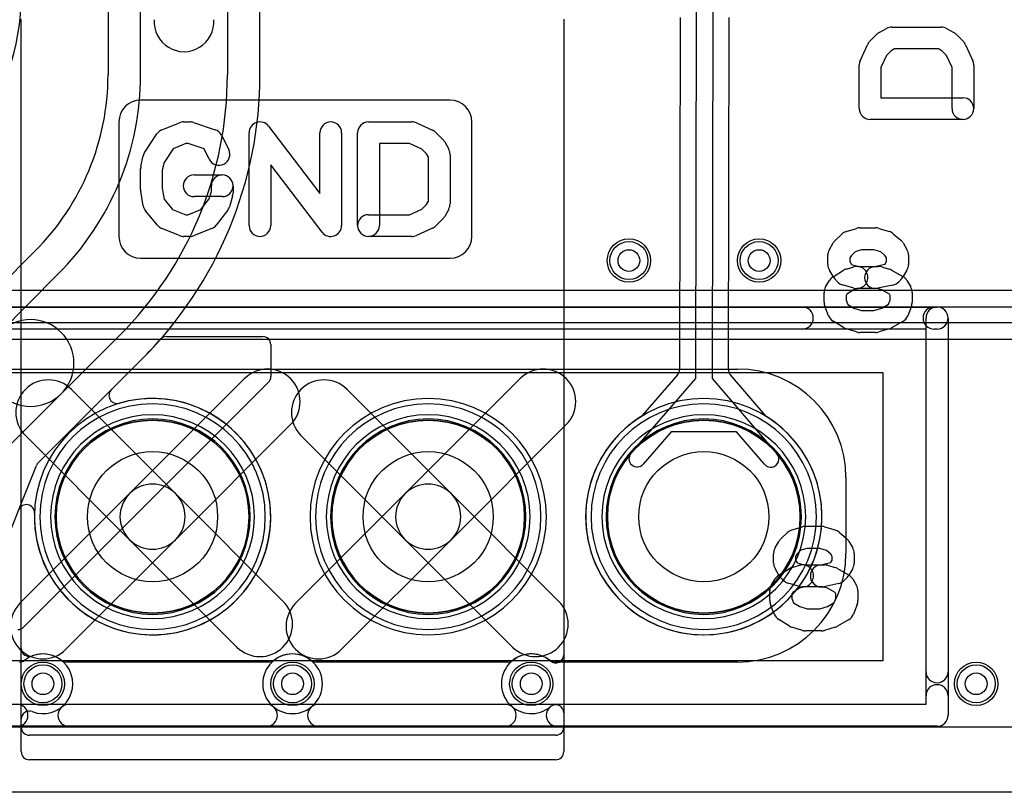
# Model space of a CAD drawing. Extents: x 0 to 57.1, y 0 to 59.8.
# Tile 7 of 45: x 28 to 37.1, y 6.5 to 13.6. Entities that reach past the tile are written whole.
import ezdxf

# ---------------------------------------------------------------- set-up
doc = ezdxf.new("R2010")
doc.units = 0
for name, color, linetype in [('Hole', 1, 'CONTINUOUS'), ('L1', 3, 'CONTINUOUS'), ('L2', 3, 'CONTINUOUS'), ('L3', 3, 'CONTINUOUS'), ('L4', 3, 'CONTINUOUS'), ('MetalMask-A', 176, 'CONTINUOUS'), ('Outline', 7, 'CONTINUOUS'), ('PartsArea-A', 111, 'CONTINUOUS'), ('PartsArea-B', 111, 'CONTINUOUS'), ('PartsSilk-A', 221, 'CONTINUOUS'), ('PartsSilk-B', 221, 'CONTINUOUS'), ('Resist-A', 2, 'CONTINUOUS'), ('Resist-B', 2, 'CONTINUOUS'), ('Silk-A', 140, 'CONTINUOUS'), ('Silk-B', 140, 'CONTINUOUS')]:
    doc.layers.add(name, color=color, linetype=linetype)

msp = doc.modelspace()

# ---------------------------------------------------------------- linework, layer by layer
at = {"layer": 'Hole'}
for centre, radius in [((33.6, 11.4), 0.1), ((34.8, 11.4), 0.1), ((29.21, 9.04), 0.6), ((31.75, 9.04), 0.6), ((34.29, 9.04), 0.6), ((28.2, 7.5), 0.1), ((30.5, 7.5), 0.1), ((32.7, 7.5), 0.1), ((36.8, 7.5), 0.1)]:
    msp.add_circle(centre, radius, dxfattribs=at)
at = {"layer": 'L1'}
for p, q in [((28.79996, 16.1), (28.79996, 13.11264)), ((30.20004, 13.11264), (30.20004, 14.52496)), ((29.1, 13.11264), (29.1, 14.2)), ((29.9, 14.2), (29.9, 13.11264)), ((34.21721, 10.31265), (34.22313, 13.72284)), ((34.37313, 13.72257), (34.36721, 10.31238)), ((34.07295, 13.64117), (34.06731, 10.3967)), ((34.51739, 10.39592), (34.52303, 13.6404)), ((28.12632, 11.48632), (27.16726, 10.52726)), ((27.80285, 10.73853), (28.33848, 11.27416)), ((28.90416, 10.70848), (28.36853, 10.17285)), ((29.33944, 10.7), (30.22503, 10.7)), ((30.3, 10.62503), (30.3, 10.33105)), ((28.15726, 9.53726), (29.11632, 10.49632)), ((28.83077, 10.21077), (29.11632, 10.49632)), ((34.04896, 10.34768), (33.72635, 9.97584)), ((34.85688, 9.97391), (34.53557, 10.34684)), ((30.27804, 10.27804), (28.02196, 8.02196)), ((31.53787, 9.25213), (32.59787, 10.31213)), ((33.61851, 9.6226), (34.21721, 10.31265)), ((34.36721, 10.31238), (34.96351, 9.62026)), ((28.36853, 10.17285), (27.89081, 9.69513)), ((31.00213, 10.21213), (31.96213, 9.25213)), ((33.02213, 9.88787), (31.96213, 8.82787)), ((33.99068, 9.82267), (33.73181, 9.5243)), ((34.59203, 9.82163), (33.99068, 9.82267)), ((34.84987, 9.52236), (34.59203, 9.82163)), ((31.53787, 8.82787), (30.57787, 9.78787)), ((27.77352, 8.59718), (28.14069, 9.51217)), ((29.42213, 9.25213), (30.41213, 8.26213)), ((30.52787, 8.24213), (31.53787, 9.25213)), ((31.96213, 9.25213), (32.95213, 8.26213)), ((29.98787, 7.83787), (28.99787, 8.82787)), ((31.96213, 8.82787), (30.95213, 7.81787)), ((32.52787, 7.83787), (31.53787, 8.82787)), ((53.61, 7.10004), (20.5, 7.10004))]:
    msp.add_line(p, q, dxfattribs=at)
for centre, radius in [((33.6, 11.4), 0.2), ((34.8, 11.4), 0.2), ((29.21, 9.04), 0.889), ((31.75, 9.04), 0.889), ((34.29, 9.04), 0.889), ((28.2, 7.5), 0.2), ((30.5, 7.5), 0.2), ((32.7, 7.5), 0.2), ((36.8, 7.5), 0.2)]:
    msp.add_circle(centre, radius, dxfattribs=at)
for centre, radius, start, end in [((25.8, 13.85291), 2.20004, -75.000087, 0), ((26.49998, 13.11264), 2.29998, -44.999648, 0), ((26.5, 13.11264), 2.6, -45, 0), ((26.5, 13.11264), 3.4, -45, 0), ((26.5, 13.11265), 3.70004, -45.000109, -0.000155), ((28.08569, 10.45569), 0.4, -45, 135), ((28.08569, 10.45569), 0.4, 135, -45), ((26.5, 13.11265), 3.70004, -45.000109, -41.221484), ((29.33944, 10.62503), 0.07497, 90, 138.780284), ((30.22503, 10.62503), 0.07497, 0, 90), ((32.81, 10.1), 0.3, -45, 135), ((33.99231, 10.39683), 0.075, -40.945173, -0.099313), ((34.59239, 10.39579), 0.075, 179.900687, -139.25535), ((30.22503, 10.33105), 0.07497, -45, 0), ((30.79, 10), 0.3, 45, -135), ((28.88332, 10.15725), 0.075, 135.081025, -73.700989), ((28.8838, 10.15774), 0.075, 135, 135.605024), ((29.20999, 9.03998), 1.08904, 178.222513, 106.297916), ((31.75, 9.04), 1.08904, 90, -90), ((31.75, 9.04), 1.08904, -90, 90), ((34.29001, 9.04), 1.08904, 122.200961, 57.556892), ((33.6697, 10.02499), 0.075, -57.795407, -40.945173), ((34.91371, 10.02285), 0.075, -139.266124, -122.40381), ((34.91447, 10.02236), 0.075, -123.094649, -122.441894), ((33.67516, 9.57345), 0.075, 139.054827, -40.945594), ((34.90669, 9.57131), 0.075, -139.25535, 40.74671), ((28.21027, 9.48425), 0.07497, 135, 158.136149), ((29.21, 9.04), 0.3, 45, -135), ((31.75, 9.04), 0.3, 45, -135), ((31.75, 9.04), 0.3, -45, 135), ((31.75, 9.04), 0.3, 135, -45), ((31.75, 9.04), 0.3, -135, 45), ((28.04651, 9.07609), 0.075, -1.780365, 158.134749), ((30.2, 8.05), 0.3, -135, 45), ((32.74, 8.05), 0.3, -135, 45), ((30.74, 8.03), 0.3, 135, -45), ((27.96895, 8.07497), 0.07497, -90, -45)]:
    msp.add_arc(centre, radius, start, end, dxfattribs=at)
at = {"layer": 'L2'}
msp.add_line((53.61, 7.10004), (20.5, 7.10004), dxfattribs=at)
for centre in [(33.6, 11.4), (34.8, 11.4), (28.2, 7.5), (30.5, 7.5), (32.7, 7.5), (36.8, 7.5)]:
    msp.add_circle(centre, 0.2, dxfattribs=at)
for centre, start, end in [((29.21, 9.04), 90, -90), ((29.21, 9.04), -90, 90), ((31.75, 9.04), 90, -90), ((31.75, 9.04), -90, 90), ((34.29, 9.04), 90, -90), ((34.29, 9.04), -90, 90)]:
    msp.add_arc(centre, 0.90004, start, end, dxfattribs=at)
at = {"layer": 'L3'}
msp.add_line((53.61, 7.10004), (20.5, 7.10004), dxfattribs=at)
for centre in [(33.6, 11.4), (34.8, 11.4), (28.2, 7.5), (30.5, 7.5), (32.7, 7.5), (36.8, 7.5)]:
    msp.add_circle(centre, 0.2, dxfattribs=at)
for centre, start, end in [((29.21, 9.04), 90, -90), ((29.21, 9.04), -90, 90), ((31.75, 9.04), 90, -90), ((31.75, 9.04), -90, 90), ((34.29, 9.04), 90, -90), ((34.29, 9.04), -90, 90)]:
    msp.add_arc(centre, 0.90004, start, end, dxfattribs=at)
at = {"layer": 'L4'}
for p, q in [((45.9, 11.12504), (23.5299, 11.12504)), ((23.5299, 10.975), (45.9, 10.975)), ((45.9, 10.825), (23.5299, 10.825)), ((23.5299, 10.67496), (45.9, 10.67496)), ((28.99787, 9.25213), (30.05787, 10.31213)), ((31.53787, 9.25213), (32.59787, 10.31213)), ((28.46213, 10.21213), (29.42213, 9.25213)), ((31.00213, 10.21213), (31.96213, 9.25213)), ((30.48213, 9.88787), (29.42213, 8.82787)), ((33.02213, 9.88787), (31.96213, 8.82787)), ((28.99787, 8.82787), (28.03787, 9.78787)), ((31.53787, 8.82787), (30.57787, 9.78787)), ((27.98787, 8.24213), (28.99787, 9.25213)), ((29.42213, 9.25213), (30.41213, 8.26213)), ((30.52787, 8.24213), (31.53787, 9.25213)), ((31.96213, 9.25213), (32.95213, 8.26213)), ((29.42213, 8.82787), (28.41213, 7.81787)), ((29.98787, 7.83787), (28.99787, 8.82787)), ((31.96213, 8.82787), (30.95213, 7.81787)), ((32.52787, 7.83787), (31.53787, 8.82787)), ((53.61, 7.10004), (20.5, 7.10004))]:
    msp.add_line(p, q, dxfattribs=at)
for centre, radius in [((33.6, 11.4), 0.2), ((34.8, 11.4), 0.2), ((29.21, 9.04), 0.889), ((31.75, 9.04), 0.889), ((34.29, 9.04), 0.889), ((28.2, 7.5), 0.2), ((30.5, 7.5), 0.2), ((32.7, 7.5), 0.2), ((36.8, 7.5), 0.2)]:
    msp.add_circle(centre, radius, dxfattribs=at)
for centre, radius, start, end in [((30.27, 10.1), 0.3, -45, 135), ((32.81, 10.1), 0.3, -45, 135), ((28.25, 10), 0.3, 45, -135), ((30.79, 10), 0.3, 45, -135), ((29.21, 9.04), 1.08904, 90, -90), ((29.21, 9.04), 1.08904, -90, 90), ((31.75, 9.04), 1.08904, 90, -90), ((31.75, 9.04), 1.08904, -90, 90), ((34.29, 9.04), 1.08904, 90, -90), ((34.29, 9.04), 1.08904, -90, 90), ((29.21, 9.04), 0.3, 45, -135), ((29.21, 9.04), 0.3, -45, 135), ((31.75, 9.04), 0.3, 45, -135), ((31.75, 9.04), 0.3, -45, 135), ((29.21, 9.04), 0.3, 135, -45), ((29.21, 9.04), 0.3, -135, 45), ((31.75, 9.04), 0.3, 135, -45), ((31.75, 9.04), 0.3, -135, 45), ((30.2, 8.05), 0.3, -135, 45), ((32.74, 8.05), 0.3, -135, 45), ((28.2, 8.03), 0.3, 135, -45), ((30.74, 8.03), 0.3, 135, -45)]:
    msp.add_arc(centre, radius, start, end, dxfattribs=at)
at = {"layer": 'MetalMask-A'}
for centre, start, end in [((29.21, 9.04), 0, 180), ((31.75, 9.04), 0, 180), ((34.29, 9.04), 0, 180), ((29.21, 9.04), 180, 0), ((31.75, 9.04), 180, 0), ((34.29, 9.04), 180, 0)]:
    msp.add_arc(centre, 0.889, start, end, dxfattribs=at)
at = {"layer": 'Outline'}
msp.add_line((53.61, 6.5), (20.5, 6.5), dxfattribs=at)
at = {"layer": 'PartsArea-A'}
for p, q in [((14.86, 10.37), (35.94, 10.37)), ((35.94, 10.37), (35.94, 7.71)), ((35.94, 7.71), (14.86, 7.71))]:
    msp.add_line(p, q, dxfattribs=at)
at = {"layer": 'PartsArea-B'}
for centre, start, end in [((29.21, 9.04), 0, 180), ((31.75, 9.04), 0, 180), ((34.29, 9.04), 0, 180), ((29.21, 9.04), 180, 0), ((31.75, 9.04), 180, 0), ((34.29, 9.04), 180, 0)]:
    msp.add_arc(centre, 0.889, start, end, dxfattribs=at)
at = {"layer": 'PartsSilk-A'}
for p, q in [((28, 6.875), (28, 13.625)), ((33, 13.625), (33, 6.875)), ((31.95185, 12.87778), (29.1, 12.87778)), ((28.9, 12.67778), (28.9, 11.62222)), ((29.29547, 12.60366), (29.45844, 12.67033)), ((29.4963, 12.67778), (29.55556, 12.67778)), ((29.58718, 12.67265), (29.78718, 12.60598)), ((30.27954, 12.63838), (30.75185, 12.01848)), ((31.2, 12.67778), (31.6, 12.67778)), ((31.64104, 12.66897), (31.78919, 12.6023)), ((32.15185, 11.62222), (32.15185, 12.67778)), ((29.13901, 12.39991), (29.25012, 12.56658)), ((29.845, 12.55583), (29.91166, 12.4225)), ((30.1, 11.72222), (30.1, 12.57778)), ((30.75185, 12.01848), (30.75185, 12.57778)), ((30.95185, 12.57778), (30.95185, 11.72222)), ((31.1, 11.72222), (31.1, 12.57778)), ((31.81887, 12.58182), (31.88553, 12.51515)), ((29.51596, 12.47778), (29.39954, 12.43015)), ((29.53933, 12.47778), (29.51596, 12.47778)), ((29.68464, 12.42934), (29.53933, 12.47778)), ((31.57854, 12.47778), (31.3, 12.47778)), ((31.3, 12.47778), (31.3, 11.72222)), ((31.6904, 12.42744), (31.57854, 12.47778)), ((31.90222, 12.49301), (31.93926, 12.42635)), ((29.10238, 12.26613), (29.1246, 12.36613)), ((29.39954, 12.43015), (29.31579, 12.30451)), ((29.73278, 12.33306), (29.68464, 12.42934)), ((31.7342, 12.38363), (31.6904, 12.42744)), ((31.75185, 12.35186), (31.7342, 12.38363)), ((31.75185, 11.94814), (31.75185, 12.35186)), ((31.95185, 12.37778), (31.95185, 11.92222)), ((29.31579, 12.30451), (29.3, 12.23346)), ((30.77231, 11.66162), (30.3, 12.28152)), ((30.3, 12.28152), (30.3, 11.72222)), ((29.1, 12.05556), (29.1, 12.24444)), ((29.3, 12.23346), (29.3, 12.06384)), ((29.59259, 12.18889), (29.85185, 12.18889)), ((29.75185, 12.03672), (29.75185, 12.08889)), ((29.95185, 12.08889), (29.95185, 12.02222)), ((29.12358, 11.90578), (29.10136, 12.03912)), ((29.3, 12.06384), (29.3164, 11.96541)), ((29.85185, 11.98889), (29.59259, 11.98889)), ((29.7317, 11.96872), (29.75185, 12.03672)), ((29.94773, 11.99381), (29.9181, 11.89381)), ((29.3164, 11.96541), (29.39422, 11.87202)), ((29.65596, 11.87134), (29.7317, 11.96872)), ((31.6904, 11.87256), (31.7342, 11.91637)), ((31.7342, 11.91637), (31.75185, 11.94814)), ((29.25651, 11.72487), (29.1454, 11.8582)), ((29.39422, 11.87202), (29.51596, 11.82222)), ((29.51596, 11.82222), (29.5359, 11.82222)), ((29.5359, 11.82222), (29.65596, 11.87134)), ((29.90116, 11.86083), (29.79746, 11.7275)), ((31.2, 11.82222), (31.57854, 11.82222)), ((31.57854, 11.82222), (31.6904, 11.87256)), ((31.93926, 11.87365), (31.90222, 11.80699)), ((31.88553, 11.78485), (31.81887, 11.71818)), ((29.45844, 11.62967), (29.29547, 11.69634)), ((29.55556, 11.62222), (29.4963, 11.62222)), ((29.75639, 11.69634), (29.59343, 11.62967)), ((31.6, 11.62222), (31.2, 11.62222)), ((31.78919, 11.6977), (31.64104, 11.63103)), ((29.1, 11.42222), (31.95185, 11.42222)), ((14.36, 10.9716), (36.44, 10.9716)), ((36.5416, 10.87), (36.5416, 7.21)), ((36.3384, 10.7684), (14.4616, 10.7684)), ((36.3384, 7.3116), (36.3384, 10.7684)), ((34.9991, 8.83431), (35.06135, 8.89359)), ((35.10168, 8.91716), (35.19851, 8.9468)), ((35.22825, 8.95125), (35.3735, 8.95125)), ((35.40324, 8.9468), (35.50007, 8.91716)), ((35.53644, 8.89716), (35.60561, 8.83788)), ((34.94683, 8.75265), (34.98142, 8.81193)), ((35.62726, 8.81192), (35.66184, 8.75264)), ((35.18411, 8.72988), (35.14967, 8.69709)), ((35.24345, 8.74805), (35.18411, 8.72988)), ((35.3583, 8.74805), (35.24345, 8.74805)), ((35.42032, 8.72907), (35.3583, 8.74805)), ((35.46037, 8.69474), (35.42032, 8.72907)), ((34.93298, 8.61254), (34.93298, 8.70145)), ((35.14967, 8.69709), (35.13618, 8.67398)), ((35.13618, 8.67398), (35.13618, 8.64001)), ((35.13618, 8.64001), (35.1512, 8.61427)), ((35.45747, 8.61428), (35.47248, 8.64001)), ((35.47248, 8.67398), (35.46037, 8.69474)), ((35.47248, 8.64001), (35.47248, 8.67398)), ((35.67568, 8.70145), (35.67568, 8.61254)), ((34.98142, 8.50206), (34.94683, 8.56134)), ((34.98154, 8.50159), (35.07838, 8.56087)), ((35.10351, 8.57191), (35.17267, 8.59167)), ((35.1512, 8.61427), (35.15186, 8.61356)), ((35.15186, 8.61356), (35.21481, 8.59558)), ((35.21481, 8.59558), (35.40117, 8.59558)), ((35.35221, 8.59333), (35.45934, 8.61628)), ((35.42908, 8.59167), (35.49824, 8.57191)), ((35.45934, 8.61628), (35.45747, 8.61428)), ((35.52073, 8.56244), (35.62448, 8.50316)), ((35.66184, 8.56135), (35.62726, 8.50207)), ((34.91224, 8.40687), (34.94682, 8.46614)), ((35.02255, 8.4543), (34.99489, 8.48394)), ((35.61377, 8.48393), (35.5861, 8.45429)), ((35.66183, 8.46615), (35.69642, 8.40688)), ((34.8984, 8.26675), (34.8984, 8.35567)), ((35.17267, 8.39629), (35.06892, 8.42593)), ((35.17265, 8.38033), (35.10944, 8.34164)), ((35.22849, 8.39629), (35.17265, 8.38033)), ((35.38694, 8.39238), (35.20058, 8.39238)), ((35.4306, 8.37991), (35.38694, 8.39238)), ((35.53312, 8.42427), (35.39479, 8.39463)), ((35.50005, 8.34023), (35.4306, 8.37991)), ((35.71027, 8.35567), (35.71027, 8.26675)), ((35.10944, 8.34164), (35.1016, 8.3282)), ((35.1016, 8.3282), (35.1016, 8.28581)), ((35.1016, 8.28581), (35.11685, 8.2466)), ((35.49244, 8.2482), (35.50707, 8.28582)), ((35.50707, 8.32819), (35.50005, 8.34023)), ((35.50707, 8.28582), (35.50707, 8.32819)), ((34.93989, 8.14101), (34.90531, 8.22993)), ((35.11685, 8.2466), (35.17347, 8.21194)), ((35.17347, 8.21194), (35.24345, 8.19052)), ((35.24345, 8.19052), (35.3583, 8.19052)), ((35.3583, 8.19052), (35.42976, 8.2124)), ((35.42976, 8.2124), (35.49244, 8.2482)), ((35.70336, 8.22992), (35.66877, 8.141)), ((35.07838, 8.0319), (34.98154, 8.09117)), ((35.62448, 8.08961), (35.52073, 8.03034)), ((35.19851, 7.99177), (35.10168, 8.02141)), ((35.3735, 7.98732), (35.22825, 7.98732)), ((35.50007, 8.02141), (35.40324, 7.99177)), ((14.36, 7.3116), (36.3384, 7.3116)), ((36.44, 7.1084), (14.36, 7.1084)), ((32.925, 6.8), (28.075, 6.8))]:
    msp.add_line(p, q, dxfattribs=at)
for centre, radius, start, end in [((29.5, 13.6), 0.275, 175.904586, 4.095414), ((29.1, 12.67778), 0.2, 90, 180), ((31.95185, 12.67778), 0.2, 0, 90), ((29.4963, 12.57778), 0.1, 90, 112.248301), ((29.55556, 12.57778), 0.1, 71.566863, 90), ((30.2, 12.57778), 0.1, 37.30308, 180), ((30.85185, 12.57778), 0.1, 0, 180), ((31.2, 12.57778), 0.1, 90, 180), ((31.6, 12.57778), 0.1, 65.769903, 90), ((29.33333, 12.51111), 0.1, 112.2483, 146.311522), ((29.75556, 12.51111), 0.1, 26.565051, 71.566863), ((31.74815, 12.51111), 0.1, 44.995949, 65.771451), ((31.81481, 12.44444), 0.1, 29.059056, 44.995703), ((29.22222, 12.34444), 0.1, 146.311522, 167.473057), ((29.82222, 12.37778), 0.1, -153.434949, 26.563332), ((31.85185, 12.37778), 0.1, 0, 29.058983), ((29.2, 12.24444), 0.1, 167.473057, 180), ((29.59259, 12.08889), 0.1, 90, -90), ((29.85185, 12.08889), 0.1, 0, 180), ((29.85185, 12.08889), 0.1, -90, 90), ((29.2, 12.05556), 0.1, 180, -170.537678), ((29.85185, 12.02222), 0.1, -16.504972, 0), ((29.22222, 11.92222), 0.1, -170.537678, -140.192962), ((29.82222, 11.92222), 0.1, -37.871466, -16.504972), ((31.85185, 11.92222), 0.1, -29.059056, 0), ((31.2, 11.72222), 0.1, 90, -90), ((31.81481, 11.85556), 0.1, -44.995949, -29.058983), ((29.33333, 11.78889), 0.1, -140.192962, -112.248301), ((29.71852, 11.78889), 0.1, -67.746396, -37.871466), ((30.2, 11.72222), 0.1, 180, 0), ((30.85185, 11.72222), 0.1, -142.69692, 0), ((31.2, 11.72222), 0.1, 180, 0), ((31.74815, 11.78889), 0.1, -65.769903, -44.995703), ((29.1, 11.62222), 0.2, 180, -90), ((29.4963, 11.72222), 0.1, -112.2483, -90), ((29.55556, 11.72222), 0.1, -90, -67.746396), ((31.6, 11.72222), 0.1, -90, -65.771451), ((31.95185, 11.62222), 0.2, -90, 0), ((36.44, 10.87), 0.1016, 0, 90), ((29.21, 9.04), 1.039, 90, -90), ((29.21, 9.04), 1.039, -90, 90), ((31.75, 9.04), 1.039, 90, -90), ((31.75, 9.04), 1.039, -90, 90), ((35.13142, 8.82001), 0.1016, 107.020636, 133.600291), ((35.22825, 8.84965), 0.1016, 90, 107.020636), ((35.3735, 8.84965), 0.1016, 72.979364, 90), ((35.47033, 8.82001), 0.1016, 49.406657, 72.979364), ((35.06917, 8.76073), 0.1016, 133.600291, 149.737474), ((35.5395, 8.76073), 0.1016, 30.254813, 49.406657), ((35.03458, 8.70145), 0.1016, 149.737474, 180), ((35.57408, 8.70145), 0.1016, 0, 30.254813), ((35.03458, 8.61254), 0.1016, 180, -149.737474), ((35.13142, 8.47422), 0.1016, 105.944621, 121.472624), ((35.20058, 8.49398), 0.1016, -74.055379, 105.945396), ((35.3735, 8.49398), 0.1016, 102.095151, -77.906092), ((35.40117, 8.49398), 0.1016, 74.055379, 90), ((35.47033, 8.47422), 0.1016, 60.260714, 74.054604), ((35.57408, 8.61254), 0.1016, -30.254813, 0), ((35.03458, 8.41494), 0.1016, 121.471539, 149.739356), ((35.06917, 8.55326), 0.1016, -149.737474, -136.978232), ((35.09683, 8.52362), 0.1016, -136.978232, -105.944621), ((35.51183, 8.52362), 0.1016, -77.904849, -43.029738), ((35.5395, 8.55326), 0.1016, -43.029738, -30.254813), ((35.57408, 8.41494), 0.1016, 30.267397, 60.257498), ((35, 8.35567), 0.1016, 149.740316, 180), ((35.20058, 8.49398), 0.1016, -105.944621, -90), ((35.60867, 8.35567), 0.1016, 0, 30.267856), ((35, 8.26675), 0.1016, 180, -158.749494), ((35.60867, 8.26675), 0.1016, -21.253717, 0), ((35.03458, 8.17783), 0.1016, -158.751539, -121.46832), ((35.57408, 8.17783), 0.1016, -60.260714, -21.256102), ((35.13142, 8.11856), 0.1016, -121.468595, -107.019532), ((35.22825, 8.08892), 0.1016, -107.020636, -90), ((35.3735, 8.08892), 0.1016, -90, -72.980468), ((35.47033, 8.11856), 0.1016, -72.979364, -60.261661), ((36.44, 7.21), 0.1016, -90, 0), ((28.075, 6.875), 0.075, 180, -90), ((32.925, 6.875), 0.075, -90, 0)]:
    msp.add_arc(centre, radius, start, end, dxfattribs=at)
at = {"layer": 'PartsSilk-B'}
for p, q in [((16.2, 10.4), (34.6, 10.4)), ((35.6, 9.4), (35.6, 8.7)), ((30.28349, 7.7), (28.41651, 7.7)), ((32.48349, 7.7), (30.71651, 7.7)), ((34.6, 7.7), (32.91651, 7.7))]:
    msp.add_line(p, q, dxfattribs=at)
for centre, radius, start, end in [((34.6, 9.4), 1, 0, 90), ((29.21, 9.04), 1.039, 90, -90), ((29.21, 9.04), 1.039, -90, 90), ((31.75, 9.04), 1.039, 90, -90), ((31.75, 9.04), 1.039, -90, 90), ((34.29, 9.04), 1.039, 90, -90), ((34.29, 9.04), 1.039, -90, 90), ((34.6, 8.7), 1, -90, 0), ((27.98349, 7.775), 0.075, -90, -51.783994), ((28.2, 7.5), 0.275, 51.786954, 128.213046), ((28.41651, 7.775), 0.075, -128.216006, -90), ((30.28349, 7.775), 0.075, -90, -51.783994), ((30.5, 7.5), 0.275, 51.786954, 128.213046), ((30.71651, 7.775), 0.075, -128.216006, -90), ((32.48349, 7.775), 0.075, -90, -51.783994), ((32.7, 7.5), 0.275, 51.786954, 128.213046), ((32.91651, 7.775), 0.075, -128.216006, -90)]:
    msp.add_arc(centre, radius, start, end, dxfattribs=at)
at = {"layer": 'Resist-A'}
for centre, radius in [((33.6, 11.4), 0.175), ((34.8, 11.4), 0.175), ((29.21, 9.04), 0.889), ((31.75, 9.04), 0.889), ((34.29, 9.04), 0.889), ((28.2, 7.5), 0.175), ((30.5, 7.5), 0.175), ((32.7, 7.5), 0.175), ((36.8, 7.5), 0.175)]:
    msp.add_circle(centre, radius, dxfattribs=at)
for centre, start, end in [((29.21, 9.04), 0, 180), ((31.75, 9.04), 0, 180), ((34.29, 9.04), 0, 180), ((29.21, 9.04), 180, 0), ((31.75, 9.04), 180, 0), ((34.29, 9.04), 180, 0)]:
    msp.add_arc(centre, 0.939, start, end, dxfattribs=at)
at = {"layer": 'Resist-B'}
for centre, radius in [((33.6, 11.4), 0.175), ((34.8, 11.4), 0.175), ((29.21, 9.04), 0.889), ((31.75, 9.04), 0.889), ((34.29, 9.04), 0.889), ((28.2, 7.5), 0.175), ((30.5, 7.5), 0.175), ((32.7, 7.5), 0.175), ((36.8, 7.5), 0.175)]:
    msp.add_circle(centre, radius, dxfattribs=at)
for centre, start, end in [((29.21, 9.04), 0, 180), ((31.75, 9.04), 0, 180), ((34.29, 9.04), 0, 180), ((29.21, 9.04), 180, 0), ((31.75, 9.04), 180, 0), ((34.29, 9.04), 180, 0)]:
    msp.add_arc(centre, 0.939, start, end, dxfattribs=at)
at = {"layer": 'Silk-A'}
for p, q in [((28, 7.82692), (28, 13.625)), ((33, 13.625), (33, 7.7681)), ((35.90699, 13.50222), (35.97365, 13.53926)), ((36.02222, 13.55185), (36.47778, 13.55185)), ((36.52635, 13.53926), (36.59301, 13.50222)), ((35.81818, 13.41887), (35.88485, 13.48553)), ((36.61515, 13.48553), (36.68182, 13.41887)), ((35.73103, 13.24104), (35.7977, 13.38919)), ((36.04814, 13.35185), (36.01637, 13.3342)), ((36.45186, 13.35185), (36.04814, 13.35185)), ((36.48363, 13.3342), (36.45186, 13.35185)), ((36.7023, 13.38919), (36.76897, 13.24104)), ((35.97256, 13.2904), (35.92222, 13.17854)), ((36.01637, 13.3342), (35.97256, 13.2904)), ((36.52744, 13.2904), (36.48363, 13.3342)), ((36.57778, 13.17854), (36.52744, 13.2904)), ((35.72222, 12.8), (35.72222, 13.2)), ((35.92222, 13.17854), (35.92222, 12.9)), ((36.57778, 12.8), (36.57778, 13.17854)), ((36.77778, 13.2), (36.77778, 12.8)), ((35.92222, 12.9), (36.67778, 12.9)), ((31.95185, 12.87778), (29.1, 12.87778)), ((28.9, 12.67778), (28.9, 11.62222)), ((29.29547, 12.60366), (29.45844, 12.67033)), ((29.4963, 12.67778), (29.55556, 12.67778)), ((29.58718, 12.67265), (29.78718, 12.60598)), ((30.27954, 12.63838), (30.75185, 12.01848)), ((31.2, 12.67778), (31.6, 12.67778)), ((31.64104, 12.66897), (31.78919, 12.6023)), ((32.15185, 11.62222), (32.15185, 12.67778)), ((36.67778, 12.7), (35.82222, 12.7)), ((29.13901, 12.39991), (29.25012, 12.56658)), ((29.845, 12.55583), (29.91166, 12.4225)), ((30.1, 11.72222), (30.1, 12.57778)), ((30.75185, 12.01848), (30.75185, 12.57778)), ((30.95185, 12.57778), (30.95185, 11.72222)), ((31.1, 11.72222), (31.1, 12.57778)), ((31.81887, 12.58182), (31.88553, 12.51515)), ((29.51596, 12.47778), (29.39954, 12.43015)), ((29.53933, 12.47778), (29.51596, 12.47778)), ((29.68464, 12.42934), (29.53933, 12.47778)), ((31.57854, 12.47778), (31.3, 12.47778)), ((31.3, 12.47778), (31.3, 11.72222)), ((31.6904, 12.42744), (31.57854, 12.47778)), ((31.90222, 12.49301), (31.93926, 12.42635)), ((29.10238, 12.26613), (29.1246, 12.36613)), ((29.39954, 12.43015), (29.31579, 12.30451)), ((29.73278, 12.33306), (29.68464, 12.42934)), ((31.7342, 12.38363), (31.6904, 12.42744)), ((31.75185, 12.35186), (31.7342, 12.38363)), ((31.75185, 11.94814), (31.75185, 12.35186)), ((31.95185, 12.37778), (31.95185, 11.92222)), ((29.31579, 12.30451), (29.3, 12.23346)), ((30.77231, 11.66162), (30.3, 12.28152)), ((30.3, 12.28152), (30.3, 11.72222)), ((29.1, 12.05556), (29.1, 12.24444)), ((29.3, 12.23346), (29.3, 12.06384)), ((29.59259, 12.18889), (29.85185, 12.18889)), ((29.75185, 12.03672), (29.75185, 12.08889)), ((29.95185, 12.08889), (29.95185, 12.02222)), ((29.12358, 11.90578), (29.10136, 12.03912)), ((29.3, 12.06384), (29.3164, 11.96541)), ((29.85185, 11.98889), (29.59259, 11.98889)), ((29.7317, 11.96872), (29.75185, 12.03672)), ((29.94773, 11.99381), (29.9181, 11.89381)), ((29.3164, 11.96541), (29.39422, 11.87202)), ((29.65596, 11.87134), (29.7317, 11.96872)), ((31.6904, 11.87256), (31.7342, 11.91637)), ((31.7342, 11.91637), (31.75185, 11.94814)), ((29.25651, 11.72487), (29.1454, 11.8582)), ((29.39422, 11.87202), (29.51596, 11.82222)), ((29.51596, 11.82222), (29.5359, 11.82222)), ((29.5359, 11.82222), (29.65596, 11.87134)), ((29.90116, 11.86083), (29.79746, 11.7275)), ((31.2, 11.82222), (31.57854, 11.82222)), ((31.57854, 11.82222), (31.6904, 11.87256)), ((31.93926, 11.87365), (31.90222, 11.80699)), ((31.88553, 11.78485), (31.81887, 11.71818)), ((29.45844, 11.62967), (29.29547, 11.69634)), ((29.55556, 11.62222), (29.4963, 11.62222)), ((29.75639, 11.69634), (29.59343, 11.62967)), ((31.6, 11.62222), (31.2, 11.62222)), ((31.78919, 11.6977), (31.64104, 11.63103)), ((35.4991, 11.58431), (35.56135, 11.64359)), ((35.60168, 11.66716), (35.69851, 11.6968)), ((35.72825, 11.70125), (35.8735, 11.70125)), ((35.90324, 11.6968), (36.00007, 11.66716)), ((36.03644, 11.64716), (36.10561, 11.58788)), ((35.44683, 11.50265), (35.48142, 11.56193)), ((36.12726, 11.56192), (36.16184, 11.50264)), ((35.43298, 11.36254), (35.43298, 11.45145)), ((35.64967, 11.44709), (35.63618, 11.42398)), ((35.68411, 11.47988), (35.64967, 11.44709)), ((35.74345, 11.49805), (35.68411, 11.47988)), ((35.8583, 11.49805), (35.74345, 11.49805)), ((35.92032, 11.47907), (35.8583, 11.49805)), ((35.96037, 11.44474), (35.92032, 11.47907)), ((35.97248, 11.42398), (35.96037, 11.44474)), ((36.17568, 11.45145), (36.17568, 11.36254)), ((29.1, 11.42222), (31.95185, 11.42222)), ((35.63618, 11.42398), (35.63618, 11.39001)), ((35.63618, 11.39001), (35.6512, 11.36427)), ((35.6512, 11.36427), (35.65186, 11.36356)), ((35.65186, 11.36356), (35.71481, 11.34558)), ((35.71481, 11.34558), (35.90117, 11.34558)), ((35.85221, 11.34333), (35.95934, 11.36628)), ((35.95747, 11.36428), (35.97248, 11.39001)), ((35.95934, 11.36628), (35.95747, 11.36428)), ((35.97248, 11.39001), (35.97248, 11.42398)), ((35.48142, 11.25206), (35.44683, 11.31134)), ((35.48154, 11.25159), (35.57838, 11.31087)), ((35.60351, 11.32191), (35.67267, 11.34167)), ((35.92908, 11.34167), (35.99824, 11.32191)), ((36.02073, 11.31244), (36.12448, 11.25316)), ((36.16184, 11.31135), (36.12726, 11.25207)), ((35.41224, 11.15687), (35.44682, 11.21614)), ((35.52255, 11.2043), (35.49489, 11.23394)), ((35.67267, 11.14629), (35.56892, 11.17593)), ((36.03312, 11.17427), (35.89479, 11.14463)), ((36.11377, 11.23393), (36.0861, 11.20429)), ((36.16183, 11.21615), (36.19642, 11.15688)), ((35.3984, 11.01675), (35.3984, 11.10567)), ((35.60944, 11.09164), (35.6016, 11.0782)), ((35.6016, 11.0782), (35.6016, 11.03581)), ((35.67265, 11.13033), (35.60944, 11.09164)), ((35.72849, 11.14629), (35.67265, 11.13033)), ((35.88694, 11.14238), (35.70058, 11.14238)), ((35.9306, 11.12991), (35.88694, 11.14238)), ((36.00005, 11.09023), (35.9306, 11.12991)), ((36.00707, 11.07819), (36.00005, 11.09023)), ((36.00707, 11.03582), (36.00707, 11.07819)), ((36.21027, 11.10567), (36.21027, 11.01675)), ((35.43989, 10.89101), (35.40531, 10.97993)), ((35.6016, 11.03581), (35.61685, 10.9966)), ((35.61685, 10.9966), (35.67347, 10.96194)), ((35.92976, 10.9624), (35.99244, 10.9982)), ((35.99244, 10.9982), (36.00707, 11.03582)), ((36.20336, 10.97992), (36.16877, 10.891)), ((26.5, 10.9716), (35.1968, 10.9716)), ((35.67347, 10.96194), (35.74345, 10.94052)), ((35.74345, 10.94052), (35.8583, 10.94052)), ((35.8583, 10.94052), (35.92976, 10.9624)), ((36.41187, 10.9716), (36.44, 10.9716)), ((35.57838, 10.7819), (35.48154, 10.84117)), ((36.12448, 10.83961), (36.02073, 10.78034)), ((36.3384, 7.61058), (36.3384, 10.87)), ((36.5416, 10.87), (36.5416, 7.61058)), ((35.1968, 10.7684), (26.5, 10.7684)), ((35.69851, 10.74177), (35.60168, 10.77141)), ((35.8735, 10.73732), (35.72825, 10.73732)), ((36.00007, 10.77141), (35.90324, 10.74177)), ((36.44, 10.7684), (36.41187, 10.7684)), ((36.3384, 7.3116), (36.3384, 7.38942)), ((36.5416, 7.38942), (36.5416, 7.21)), ((28.44027, 7.3116), (30.25973, 7.3116)), ((30.74027, 7.3116), (32.45973, 7.3116)), ((32.94027, 7.3116), (36.3384, 7.3116)), ((28, 7.1005), (28, 7.17309)), ((33, 7.2319), (33, 7.1005)), ((30.25973, 7.1084), (28.44027, 7.1084)), ((32.45973, 7.1084), (30.74027, 7.1084)), ((36.44, 7.1084), (32.94027, 7.1084)), ((32.925, 7.0255), (28.075, 7.0255))]:
    msp.add_line(p, q, dxfattribs=at)
for centre, radius, start, end in [((36.02222, 13.45185), 0.1, 90, 119.058983), ((36.47778, 13.45185), 0.1, 60.940944, 90), ((35.95556, 13.41481), 0.1, 119.059056, 134.995703), ((36.54444, 13.41481), 0.1, 45.004051, 60.941017), ((35.88889, 13.34815), 0.1, 134.995949, 155.771451), ((36.61111, 13.34815), 0.1, 24.230097, 45.004297), ((35.82222, 13.2), 0.1, 155.769903, 180), ((36.67778, 13.2), 0.1, 0, 24.228549), ((36.67778, 12.8), 0.1, -90, 90), ((29.1, 12.67778), 0.2, 90, 180), ((31.95185, 12.67778), 0.2, 0, 90), ((35.82222, 12.8), 0.1, 180, -90), ((36.67778, 12.8), 0.1, 180, 0), ((29.4963, 12.57778), 0.1, 90, 112.248301), ((29.55556, 12.57778), 0.1, 71.566863, 90), ((30.2, 12.57778), 0.1, 37.30308, 180), ((30.85185, 12.57778), 0.1, 0, 180), ((31.2, 12.57778), 0.1, 90, 180), ((31.6, 12.57778), 0.1, 65.769903, 90), ((29.33333, 12.51111), 0.1, 112.2483, 146.311522), ((29.75556, 12.51111), 0.1, 26.565051, 71.566863), ((31.74815, 12.51111), 0.1, 44.995949, 65.771451), ((31.81481, 12.44444), 0.1, 29.059056, 44.995703), ((29.22222, 12.34444), 0.1, 146.311522, 167.473057), ((29.82222, 12.37778), 0.1, -153.434949, 26.563332), ((31.85185, 12.37778), 0.1, 0, 29.058983), ((29.2, 12.24444), 0.1, 167.473057, 180), ((29.59259, 12.08889), 0.1, 90, -90), ((29.85185, 12.08889), 0.1, 0, 180), ((29.85185, 12.08889), 0.1, -90, 90), ((29.2, 12.05556), 0.1, 180, -170.537678), ((29.85185, 12.02222), 0.1, -16.504972, 0), ((29.22222, 11.92222), 0.1, -170.537678, -140.192962), ((29.82222, 11.92222), 0.1, -37.871466, -16.504972), ((31.85185, 11.92222), 0.1, -29.059056, 0), ((31.2, 11.72222), 0.1, 90, -90), ((31.81481, 11.85556), 0.1, -44.995949, -29.058983), ((29.33333, 11.78889), 0.1, -140.192962, -112.248301), ((29.71852, 11.78889), 0.1, -67.746396, -37.871466), ((30.2, 11.72222), 0.1, 180, 0), ((30.85185, 11.72222), 0.1, -142.69692, 0), ((31.2, 11.72222), 0.1, 180, 0), ((31.74815, 11.78889), 0.1, -65.769903, -44.995703), ((29.1, 11.62222), 0.2, 180, -90), ((29.4963, 11.72222), 0.1, -112.2483, -90), ((29.55556, 11.72222), 0.1, -90, -67.746396), ((31.6, 11.72222), 0.1, -90, -65.771451), ((31.95185, 11.62222), 0.2, -90, 0), ((35.63142, 11.57001), 0.1016, 107.020636, 133.600291), ((35.72825, 11.59965), 0.1016, 90, 107.020636), ((35.8735, 11.59965), 0.1016, 72.979364, 90), ((35.97033, 11.57001), 0.1016, 49.406657, 72.979364), ((35.56917, 11.51073), 0.1016, 133.600291, 149.737474), ((36.0395, 11.51073), 0.1016, 30.254813, 49.406657), ((35.53458, 11.45145), 0.1016, 149.737474, 180), ((36.07408, 11.45145), 0.1016, 0, 30.254813), ((35.53458, 11.36254), 0.1016, 180, -149.737474), ((35.70058, 11.24398), 0.1016, -74.055379, 105.945396), ((35.8735, 11.24398), 0.1016, 102.095151, -77.906092), ((35.90117, 11.24398), 0.1016, 74.055379, 90), ((36.07408, 11.36254), 0.1016, -30.254813, 0), ((35.53458, 11.16494), 0.1016, 121.471539, 149.739356), ((35.56917, 11.30326), 0.1016, -149.737474, -136.978232), ((35.63142, 11.22422), 0.1016, 105.944621, 121.472624), ((35.97033, 11.22422), 0.1016, 60.260714, 74.054604), ((36.0395, 11.30326), 0.1016, -43.029738, -30.254813), ((36.07408, 11.16494), 0.1016, 30.267397, 60.257498), ((35.59683, 11.27362), 0.1016, -136.978232, -105.944621), ((36.01183, 11.27362), 0.1016, -77.904849, -43.029738), ((35.5, 11.10567), 0.1016, 149.740316, 180), ((35.70058, 11.24398), 0.1016, -105.944621, -90), ((36.10867, 11.10567), 0.1016, 0, 30.267856), ((35.5, 11.01675), 0.1016, 180, -158.749494), ((36.10867, 11.01675), 0.1016, -21.253717, 0), ((35.1968, 10.87), 0.1016, -90, 90), ((35.53458, 10.92783), 0.1016, -158.751539, -121.46832), ((36.07408, 10.92783), 0.1016, -60.260714, -21.256102), ((36.41187, 10.87), 0.1016, 90, -90), ((36.44, 10.87), 0.1016, 0, 180), ((36.44, 10.87), 0.1016, -90, 90), ((35.63142, 10.86856), 0.1016, -121.468595, -107.019532), ((35.72825, 10.83892), 0.1016, -107.020636, -90), ((35.8735, 10.83892), 0.1016, -90, -72.980468), ((35.97033, 10.86856), 0.1016, -72.979364, -60.261661), ((29.21, 9.04), 1.039, 90, -90), ((29.21, 9.04), 1.039, -90, 90), ((31.75, 9.04), 1.039, 90, -90), ((31.75, 9.04), 1.039, -90, 90), ((28.075, 7.82691), 0.075, 179.992361, -69.071091), ((28.20001, 7.5), 0.275, -110.926219, 110.926219), ((30.5, 7.5), 0.275, 90, -90), ((30.5, 7.5), 0.275, -90, 90), ((32.7, 7.5), 0.27501, 49.994627, -49.994627), ((32.925, 7.7681), 0.075, -130.002181, 0), ((36.44, 7.61058), 0.1016, 180, 0), ((36.44, 7.38942), 0.1016, 0, 180), ((27.95973, 7.21), 0.1016, -90, 90), ((28.44027, 7.21), 0.1016, 90, -90), ((30.25973, 7.21), 0.1016, -90, 90), ((30.74027, 7.21), 0.1016, 90, -90), ((32.45973, 7.21), 0.1016, -90, 90), ((32.94027, 7.21), 0.1016, 90, -90), ((32.925, 7.2319), 0.075, 0, 130.002181), ((28.075, 7.17309), 0.075, 69.071091, 180), ((36.44, 7.21), 0.1016, -90, 0), ((28.075, 7.1005), 0.075, 180, -90), ((32.925, 7.1005), 0.075, -90, 0)]:
    msp.add_arc(centre, radius, start, end, dxfattribs=at)
at = {"layer": 'Silk-B'}
for p, q in [((16.2, 10.4), (34.6, 10.4)), ((35.6, 9.4), (35.6, 8.7)), ((30.28349, 7.7), (28.41651, 7.7)), ((32.48349, 7.7), (30.71651, 7.7)), ((34.6, 7.7), (32.91651, 7.7))]:
    msp.add_line(p, q, dxfattribs=at)
for centre, radius, start, end in [((34.6, 9.4), 1, 0, 90), ((29.21, 9.04), 1.039, 90, -90), ((29.21, 9.04), 1.039, -90, 90), ((31.75, 9.04), 1.039, 90, -90), ((31.75, 9.04), 1.039, -90, 90), ((34.29, 9.04), 1.039, 90, -90), ((34.29, 9.04), 1.039, -90, 90), ((34.6, 8.7), 1, -90, 0), ((27.98349, 7.775), 0.075, -90, -51.783994), ((28.2, 7.5), 0.275, 51.786954, 128.213046), ((28.41651, 7.775), 0.075, -128.216006, -90), ((30.28349, 7.775), 0.075, -90, -51.783994), ((30.5, 7.5), 0.275, 51.786954, 128.213046), ((30.71651, 7.775), 0.075, -128.216006, -90), ((32.48349, 7.775), 0.075, -90, -51.783994), ((32.7, 7.5), 0.275, 51.786954, 128.213046), ((32.91651, 7.775), 0.075, -128.216006, -90)]:
    msp.add_arc(centre, radius, start, end, dxfattribs=at)

doc.saveas('drawing.dxf')
